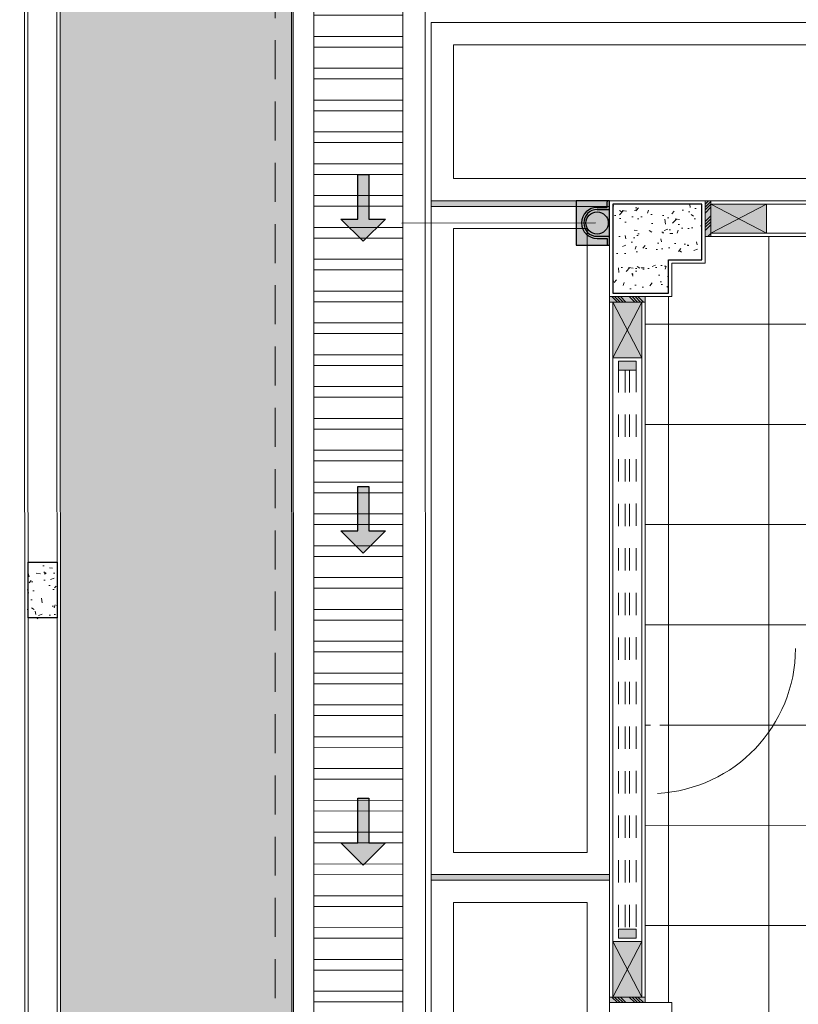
# Model space of a CAD drawing. Header units: millimetres. Extents: x -8931983 to 9630244, y 4 to 18563053.
# Tile 91 of 256: x 349090.89 to 349094.38, y 9281983.6 to 9281988.02. Entities that reach past the tile are written whole.
import ezdxf

# ---------------------------------------------------------------- set-up
doc = ezdxf.new("R2010")
doc.units = ezdxf.units.MM
doc.set_wipeout_variables(frame=1)
for name, pattern in [('01 nivel$0$HIDDEN2', [0.1875, 0.125, -0.0625]), ('CONTINUA', [0]), ('DASHED2', [0.375, 0.25, -0.125])]:
    doc.linetypes.add(name, pattern=pattern)
for name, color, linetype, lineweight in [('.', 7, 'Continuous', 0), ('0_ CUNETAS', 151, 'Continuous', 5), ('0_MUROS 2 BAJOS', 150, 'Continuous', 9), ('0_PROYECCIONES 1', 1, 'DASHED2', 0), ('0_VANOS', 30, 'Continuous', 9), ('Cerco Perimetrico', 151, 'Continuous', 18), ('COLUMNAS', 3, 'Continuous', 35), ('COLUMNETAS TOP', 253, 'Continuous', 0), ('CUNETAS', 5, 'Continuous', 0), ('HIERVA', 108, 'Continuous', 0), ('JUNTAS DE DILATACIÓN', 160, 'CONTINUA', 9), ('MURO', 133, 'Continuous', 15), ('TARRAJEO', 32, 'Continuous', 0), ('vereda', 254, 'Continuous', 5)]:
    doc.layers.add(name, color=color, linetype=linetype, lineweight=lineweight)
for name, color, linetype, lineweight, true_color in [('0_COLUMNA ACHURADO', 250, 'Continuous', 0, 0x363636), ('0_TEXTURA PISOS', 252, 'Continuous', 0, 0x8c8c8c), ('tuberia des. fluvial ftt', 169, 'Continuous', 0, 0x232d53)]:
    doc.layers.add(name, color=color, linetype=linetype, lineweight=lineweight, true_color=true_color)
doc.layers.add('COLUMNA T.E', color=6, linetype='Continuous')

# ---------------------------------------------------------------- blocks, each defined once
blk = doc.blocks.new('*U3857')
at = {"layer": '.', "lineweight": 30}
h = blk.add_hatch(color=1, dxfattribs=at)
h.dxf.hatch_style = 1
h.paths.add_polyline_path([(-0.0249999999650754, -0.0500000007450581), (-0.0999999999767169, -0.0500000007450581), (0, -0.150000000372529), (0.1000000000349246, -0.0500000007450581), (0.0250000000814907, -0.0500000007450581), (0.0250000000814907, 0.1499999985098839), (-0.0249999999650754, 0.1499999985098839)])
at = {"layer": '0_ CUNETAS', "color": 1, "lineweight": 30}
blk.add_lwpolyline([(-0.099999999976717, -0.0500000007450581), (-0.0249999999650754, -0.0500000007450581), (-0.0249999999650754, 0.1499999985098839), (0.0250000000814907, 0.1499999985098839), (0.0250000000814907, -0.0500000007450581), (0.1000000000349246, -0.0500000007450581), (0, -0.150000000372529)], close=True, dxfattribs=at)
blk = doc.blocks.new('*U3858')
at = {"layer": '0_ CUNETAS', "color": 0, "linetype": 'ByBlock', "lineweight": -2, "transparency": 16777216}
for p in [(4.2e-15, 68.6), (4.1e-15, 67.19999999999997), (4e-15, 65.8)]:
    blk.add_blockref('*U3857', p, dxfattribs=at)
blk = doc.blocks.new('red drenaje')
at = {"layer": '0_ CUNETAS', "lineweight": 0}
h = blk.add_hatch(dxfattribs=at)
h.set_pattern_fill('ANSI32', color=256, scale=0.015, angle=135)
h.set_pattern_definition([(180, (7.25291264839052, 111.2328040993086), (0, -0.142875), []), (180, (7.205287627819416, 111.2804291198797), (0, -0.142875), [])])
h.paths.add_polyline_path([(-58.43200155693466, 109.0031581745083), (-58.83198575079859, 109.0031581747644), (-58.82512989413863, 56.72354690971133), (-58.42512981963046, 56.72349707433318)])
for p, q in [((-58.92505681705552, 56.62337250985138, -4.399712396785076), (-58.9320095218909, 109.1031581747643, -4.399712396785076)), ((-58.32503028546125, 56.62367148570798, -4.399712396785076), (-58.33188565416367, 109.1031581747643, -4.399712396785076))]:
    blk.add_line(p, q, dxfattribs=at)
at = {"layer": '0_ CUNETAS', "lineweight": 0, "elevation": -24.94835000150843}
blk.add_lwpolyline([(-58.43200155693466, 109.0031581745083), (-58.83198575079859, 109.0031581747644), (-58.82512989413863, 56.72354690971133), (-58.42512981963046, 56.72349707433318)], close=True, dxfattribs=at)
at = {"layer": '0_ CUNETAS', "lineweight": 0}
blk.add_blockref('*U3858', (-58.60489153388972, 0.5706810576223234, -24.94835000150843), dxfattribs=at)
blk = doc.blocks.new('VEREDAA PG EDF 09')
at = {"layer": '.', "true_color": 0x939598}
h = blk.add_hatch(color=252, dxfattribs=at)
h.dxf.hatch_style = 1
h.paths.add_polyline_path([(-7.030000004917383, -0.8253999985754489), (-7.030000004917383, -0.7999999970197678), (-7.830000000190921, -0.7999999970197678), (-7.830000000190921, -0.8253999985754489)])
h = blk.add_hatch(color=252, dxfattribs=at)
h.dxf.hatch_style = 1
h.paths.add_polyline_path([(-7.030000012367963, -3.85080000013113), (-7.030000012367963, -3.825399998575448), (-7.830000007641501, -3.825399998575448), (-7.830000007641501, -3.85080000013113)])
at = {"layer": '0_TEXTURA PISOS'}
h = blk.add_hatch(dxfattribs=at)
h.set_pattern_fill('ANGLE', color=256, angle=180)
h.set_pattern_definition([(180, (2898.408563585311, -266.9271682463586), (-9e-16, -6.985), [5.08, -1.905]), (270, (2898.408563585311, -266.9271682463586), (6.985, -1.3e-15), [5.08, -1.905])])
h.paths.add_polyline_path([(-7.030000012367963, -3.85080000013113), (-7.030000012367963, -3.825399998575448), (-7.830000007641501, -3.825399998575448), (-7.830000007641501, -3.85080000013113)])
at = {"layer": 'vereda'}
for p, q in [((-7.830000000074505, -0.7999999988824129), (-7.830000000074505, -3.7252903e-09)), ((-7.830000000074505, -3.7252903e-09), (-5.752399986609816, -3.7252903e-09)), ((-7.730000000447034, -0.699999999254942), (-7.730000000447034, -0.1000000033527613)), ((-7.730000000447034, -0.1000000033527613), (-5.852399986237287, -0.1000000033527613)), ((-5.852399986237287, -0.699999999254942), (-7.730000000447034, -0.699999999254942)), ((-5.752399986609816, -0.7999999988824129), (-7.830000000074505, -0.7999999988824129)), ((-7.830000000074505, -3.825399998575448, -726.0150417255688), (-7.830000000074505, -0.8253999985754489, -726.0150417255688)), ((-7.830000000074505, -0.8253999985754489, -726.0150417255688), (-7.030000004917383, -0.8253999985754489, -726.0150417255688)), ((-7.030000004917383, -0.8253999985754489, -726.0150417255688), (-7.030000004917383, -3.825399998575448, -726.0150417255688)), ((-7.730000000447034, -3.725399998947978, -726.0150417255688), (-7.730000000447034, -0.9253999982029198, -726.0150417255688)), ((-7.730000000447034, -0.9253999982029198, -726.0150417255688), (-7.130000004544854, -0.9253999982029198, -726.0150417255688)), ((-7.130000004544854, -0.9253999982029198, -726.0150417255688), (-7.130000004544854, -3.725399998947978, -726.0150417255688)), ((-7.130000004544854, -3.725399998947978, -726.0150417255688), (-7.730000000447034, -3.725399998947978, -726.0150417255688)), ((-7.030000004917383, -3.825399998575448, -726.0150417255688), (-7.830000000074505, -3.825399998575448, -726.0150417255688)), ((-7.830000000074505, -6.850799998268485, -726.0150417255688), (-7.830000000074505, -3.850799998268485, -726.0150417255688)), ((-7.830000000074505, -3.850799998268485, -726.0150417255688), (-7.030000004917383, -3.850799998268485, -726.0150417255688)), ((-7.030000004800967, -6.850799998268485, -726.0150417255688), (-7.030000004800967, -3.850799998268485, -726.0150417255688)), ((-7.730000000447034, -6.750799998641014, -726.0150417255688), (-7.730000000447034, -3.950799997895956, -726.0150417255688)), ((-7.730000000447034, -3.950799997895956, -726.0150417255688), (-7.130000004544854, -3.950799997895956, -726.0150417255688)), ((-7.130000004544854, -3.950799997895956, -726.0150417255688), (-7.130000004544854, -6.750799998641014, -726.0150417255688))]:
    blk.add_line(p, q, dxfattribs=at)
at = {"layer": 'vereda', "elevation": -726.0150417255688}
for points in [[(-7.030000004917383, -0.8253999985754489), (-7.030000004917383, -0.7999999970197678), (-7.830000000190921, -0.7999999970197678), (-7.830000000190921, -0.8253999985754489)], [(-7.030000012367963, -3.85080000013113), (-7.030000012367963, -3.825399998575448), (-7.830000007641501, -3.825399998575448), (-7.830000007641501, -3.85080000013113)]]:
    blk.add_lwpolyline(points, close=True, dxfattribs=at)
blk = doc.blocks.new('FENENFONFNK')
at = {"layer": '.', "true_color": 0xadddf7, "transparency": 33554572}
h = blk.add_hatch(color=141, dxfattribs=at)
h.dxf.hatch_style = 1
h.paths.add_polyline_path([(-5.375000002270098, -0.0005683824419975), (-5.400000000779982, -0.0005683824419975), (-5.400000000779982, -0.1605683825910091), (-5.375000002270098, -0.1605683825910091)])
h = blk.add_hatch(color=141, dxfattribs=at)
h.dxf.hatch_style = 1
h.paths.add_polyline_path([(-5.830000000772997, -0.4299999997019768), (-5.830000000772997, -0.4549999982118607), (-5.670000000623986, -0.4549999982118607), (-5.670000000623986, -0.4299999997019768)])
h = blk.add_hatch(color=141, dxfattribs=at)
h.dxf.hatch_style = 1
h.paths.add_polyline_path([(-5.830000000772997, -3.575000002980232), (-5.830000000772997, -3.600000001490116), (-5.670000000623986, -3.600000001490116), (-5.670000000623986, -3.575000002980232)])
at = {"linetype": 'Continuous', "true_color": 0xffffff}
blk.add_hatch(color=7, dxfattribs=at).paths.add_polyline_path([(-5.980000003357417, -7.674098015e-07), (-5.97999999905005, -0.2000007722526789), (-5.830000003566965, -0.2000007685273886), (-5.830000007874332, -7.636845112e-07)])
at = {"linetype": 'Continuous', "true_color": 0xbebebe}
for points in [[(-5.789983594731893, -0.7205683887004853), (-5.709983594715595, -0.7205683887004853), (-5.709983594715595, -0.7605683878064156), (-5.789983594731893, -0.7605683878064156)], [(-5.789983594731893, -3.27000000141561), (-5.709983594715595, -3.27000000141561), (-5.709983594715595, -3.310000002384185), (-5.789983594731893, -3.310000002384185)]]:
    blk.add_hatch(color=9, dxfattribs=at).paths.add_polyline_path(points)
at = {"layer": '0_COLUMNA ACHURADO'}
h = blk.add_hatch(dxfattribs=at)
h.set_pattern_fill('AR-CONC', color=256, scale=0.00088)
h.set_pattern_definition([(50, (-6.296485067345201, -0.4103450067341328), (0.1603225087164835, -0.0140263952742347), [0.016764, -0.184404]), (355, (-6.296485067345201, -0.4103450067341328), (-0.031014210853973, 0.1681300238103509), [0.0134112, -0.1475237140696]), (100.4514446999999, (-6.283124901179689, -0.4115138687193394), (0.1293082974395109, 0.1541036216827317), [0.014247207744, -0.1567194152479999]), (46.1842, (-6.296485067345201, -0.3656410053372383), (0.2385495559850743, -0.0369972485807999), [0.025146, -0.2766059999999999]), (96.63555761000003, (-6.276605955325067, -0.3687240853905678), (0.2089156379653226, 0.2177349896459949), [0.0213708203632, -0.2350793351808]), (351.18415117, (-6.296485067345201, -0.3656410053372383), (0.2089156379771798, 0.2177349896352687), [0.0201167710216, -0.2212845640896]), (21, (-6.274133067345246, -0.3768170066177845), (0.1334206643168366, -0.0899933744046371), [0.016764, -0.184404]), (326, (-6.274133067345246, -0.3768170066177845), (0.0543857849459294, 0.1620854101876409), [0.0134112, -0.1475231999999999]), (71.451445, (-6.263014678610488, -0.3843164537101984), (0.1878064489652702, 0.0720920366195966), [0.014247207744, -0.1567191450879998]), (37.5, (-6.296485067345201, -0.4103450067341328), (0.0027179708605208, 0.0744084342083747), [0, -0.14573504, 0, -0.1497584, 0, -0.148082]), (7.499999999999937, (-6.296485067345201, -0.4103450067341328), (0.0588013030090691, 0.0881589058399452), [0, -0.0853846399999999, 0, -0.1423822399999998, 0, -0.0564388]), (327.5, (-6.346330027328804, -0.4103450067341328), (0.1193197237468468, -0.0050412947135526), [0, -0.05588, 0, -0.1743456, 0, -0.2313432]), (317.5, (-6.368682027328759, -0.4103450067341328), (0.1303536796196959, 0.0223753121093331), [0, -0.072644, 0, -0.11578336, 0, -0.1642872])])
h.paths.add_polyline_path([(-5.565000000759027, -0.2650000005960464), (-5.415000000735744, -0.2650000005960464), (-5.415000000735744, -0.0150000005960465), (-5.815000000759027, -0.0150000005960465), (-5.815000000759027, -0.4150000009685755), (-5.565000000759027, -0.4150000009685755)])
at = {"layer": '0_TEXTURA PISOS'}
h = blk.add_hatch(dxfattribs=at)
h.set_pattern_fill('_USER', color=256, scale=0.45, angle=180, style=0, double=1, pattern_type=0)
h.set_pattern_definition([(180, (0, 0), (-1e-16, -0.45), []), (270, (0, 0), (0.45, -1e-16), [])])
h.paths.add_polyline_path([(1.6793204e-09, -0.4700008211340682), (-0.0398963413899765, -0.4700001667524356), (-0.0398963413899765, -0.4700009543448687), (-0.1000006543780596, -0.4700009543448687), (-0.1000010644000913, -0.4949991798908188), (-1.050001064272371, -0.4949835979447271), (-1.050000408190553, -0.454983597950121), (-0.1198963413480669, -0.4549988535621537), (-0.1198963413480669, -0.4300004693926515), (-0.2800000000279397, -0.4299999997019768), (-0.2800000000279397, -0.2800000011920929), (-0.4299999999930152, -0.2800000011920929), (-0.429999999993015, -0.1605683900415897), (-5.400000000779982, -0.1605683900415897), (-5.400000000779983, -0.2800000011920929), (-5.550000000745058, -0.2800000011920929), (-5.550000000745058, -0.4299999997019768), (-5.670000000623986, -0.4299999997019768), (-5.670000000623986, -3.600000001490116), (-5.550000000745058, -3.600000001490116), (-5.549999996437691, -3.870568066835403), (-4.095044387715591, -3.870568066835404), (-4.094992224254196, -2.070568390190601), (-4.969999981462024, -2.070568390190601), (-4.969999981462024, -1.910568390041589), (-1.060021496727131, -1.910571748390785), (-1.060021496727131, -2.070568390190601), (-1.735031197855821, -2.070568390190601), (-1.735044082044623, -3.870568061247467), (-0.2800000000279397, -3.870568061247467), (-0.2800000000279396, -3.600000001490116), (-0.1600000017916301, -3.600000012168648), (-0.1599999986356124, -1.430568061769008), (1.4703548e-09, -1.430570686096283)])
h.paths.add_polyline_path([(-0.0398963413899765, -1.39063019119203), (-0.0398963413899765, -1.429999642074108), (-0.1198963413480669, -1.429999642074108), (-0.1198963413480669, -1.389999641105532), (-0.0398963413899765, -1.389999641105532)], flags=16)
edge = h.paths.add_edge_path(flags=16)
edge.add_ellipse((-2.513204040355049, -0.4602022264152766), major_axis=(-0.25999950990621, 0.0005048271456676), ratio=0.7115384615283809, start_angle=-88.31656131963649, end_angle=268.5865549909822, ccw=False)
edge.add_line((-2.518280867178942, -0.27523245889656), (-2.518272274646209, -0.2708070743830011))
edge.add_line((-2.518272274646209, -0.2708070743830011), (-2.569882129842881, -0.2707068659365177))
edge.add_arc((-2.560288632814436, -0.2457254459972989), 0.0267601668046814, 110.78555611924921, 248.9919477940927, ccw=False)
edge.add_line((-2.569785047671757, -0.2207069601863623), (-2.456565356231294, -0.2209267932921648))
edge.add_arc((-2.466158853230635, -0.2459082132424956), 0.0267601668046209, -69.2144438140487, 68.99194786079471, ccw=False)
edge.add_line((-2.45666243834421, -0.2709266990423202), (-2.508272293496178, -0.2708264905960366))
edge.add_line((-2.508272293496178, -0.2708264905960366), (-2.508280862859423, -0.2752399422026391))
edge = h.paths.add_edge_path(flags=0)
edge.add_ellipse((-2.513204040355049, -0.4602022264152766), major_axis=(-0.2499995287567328, 0.0004854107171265), ratio=0.699999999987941, start_angle=-88.22039327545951, end_angle=268.5058035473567, ccw=False)
edge.add_line((-2.518300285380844, -0.2852333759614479), (-2.523327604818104, -0.3301524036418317))
edge.add_arc((-2.513389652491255, -0.3312646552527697), 0.0100000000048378, 173.6140544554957, 366.1617583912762)
edge.add_line((-2.503447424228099, -0.3301912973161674), (-2.508300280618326, -0.2852405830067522))
h.paths.add_polyline_path([(-2.453064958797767, -0.2459336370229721), (-2.463874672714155, -0.2645729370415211), (-2.485421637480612, -0.2645311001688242), (-2.496158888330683, -0.2458499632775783), (-2.485349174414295, -0.2272106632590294), (-2.463802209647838, -0.2272525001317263)], flags=0)
h.paths.add_polyline_path([(-2.465961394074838, -0.2509086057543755), (-2.474631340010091, -0.2558917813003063), (-2.483281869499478, -0.2508749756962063), (-2.483262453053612, -0.240874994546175), (-2.474592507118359, -0.235891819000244), (-2.465941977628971, -0.2409086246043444)], flags=0)
h.paths.add_polyline_path([(-2.533107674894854, -0.4105714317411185, -1), (-2.493107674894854, -0.4105714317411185, -1)], flags=0)
h.paths.add_polyline_path([(-3.518390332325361, -1.549704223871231, -1), (-3.718390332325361, -1.549704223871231, -1)], flags=16)
h.paths.add_polyline_path([(-2.529416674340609, -0.2457853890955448), (-2.540226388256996, -0.2644246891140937), (-2.561773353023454, -0.2643828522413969), (-2.572510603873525, -0.245701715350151), (-2.56170088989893, -0.2270624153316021), (-2.540153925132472, -0.227104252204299)], flags=0)
h.paths.add_polyline_path([(-2.542313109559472, -0.2507603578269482), (-2.550983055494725, -0.255743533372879), (-2.559633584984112, -0.2507267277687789), (-2.559614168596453, -0.2407267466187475), (-2.5509442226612, -0.2357435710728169), (-2.542293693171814, -0.240760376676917)], flags=0)
edge = h.paths.add_edge_path(flags=16)
edge.add_ellipse((-0.9691497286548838, -3.870568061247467), major_axis=(-2.7361073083e-06, -0.3818181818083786), ratio=0.9565217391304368, start_angle=152.5797530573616, end_angle=207.4202469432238, ccw=False)
edge.add_ellipse((-0.8502959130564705, -3.641478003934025), major_axis=(-8.685186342e-07, -0.1211999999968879), ratio=0.9565217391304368, start_angle=90, end_angle=152.5797537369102, ccw=False)
edge.add_line((-0.7343654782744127, -3.641478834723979), (-0.73436580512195, -3.687087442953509))
edge.add_ellipse((-0.8504527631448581, -3.687296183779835), major_axis=(0.116065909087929, -8.317277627e-07), ratio=0.7836456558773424, start_angle=270, end_angle=360, ccw=False)
edge.add_line((-0.8504534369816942, -3.778250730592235), (-0.947486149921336, -3.778250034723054))
edge.add_line((-0.947486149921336, -3.778250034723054), (-0.9441493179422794, -3.813250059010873))
edge.add_arc((-0.9691493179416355, -3.813249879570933), 0.0250000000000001, 179.999588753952, 359.99958875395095, ccw=False)
edge.add_line((-0.9941493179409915, -3.813249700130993), (-0.9908119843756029, -3.778249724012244))
edge.add_line((-0.9908119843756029, -3.778249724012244), (-1.087844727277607, -3.778249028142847))
edge.add_ellipse((-1.087844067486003, -3.687294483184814), major_axis=(0.116065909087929, -8.317277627e-07), ratio=0.7836456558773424, start_angle=180, end_angle=270, ccw=False)
edge.add_line((-1.203931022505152, -3.68708407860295), (-1.203930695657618, -3.64147546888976))
edge.add_ellipse((-1.08800026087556, -3.641476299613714), major_axis=(-8.685186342e-07, -0.1211999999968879), ratio=0.9565217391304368, start_angle=207.4202462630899, end_angle=270, ccw=False)
edge = h.paths.add_edge_path(flags=16)
edge.add_ellipse((-3.36320403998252, -0.4601961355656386), major_axis=(-0.25999950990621, 0.0005048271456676), ratio=0.7115384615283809, start_angle=-88.31656131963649, end_angle=268.5865549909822, ccw=False)
edge.add_line((-3.368280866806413, -0.275226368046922), (-3.36827227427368, -0.2708009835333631))
edge.add_line((-3.36827227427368, -0.2708009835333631), (-3.419882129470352, -0.2707007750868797))
edge.add_arc((-3.410288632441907, -0.2457193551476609), 0.0267601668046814, 110.78555611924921, 248.9919477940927, ccw=False)
edge.add_line((-3.419785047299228, -0.2207008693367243), (-3.306565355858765, -0.2209207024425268))
edge.add_arc((-3.316158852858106, -0.2459021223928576), 0.0267601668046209, -69.2144438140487, 68.99194786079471, ccw=False)
edge.add_line((-3.306662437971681, -0.2709206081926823), (-3.35827229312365, -0.2708203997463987))
edge.add_line((-3.35827229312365, -0.2708203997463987), (-3.358280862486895, -0.2752338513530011))
edge = h.paths.add_edge_path(flags=0)
edge.add_ellipse((-3.36320403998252, -0.4601961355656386), major_axis=(-0.2499995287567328, 0.0004854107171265), ratio=0.699999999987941, start_angle=-88.22039327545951, end_angle=268.5058035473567, ccw=False)
edge.add_line((-3.368300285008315, -0.28522728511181), (-3.373327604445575, -0.3301463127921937))
edge.add_arc((-3.363389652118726, -0.3312585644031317), 0.0100000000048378, 173.6140544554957, 366.1617583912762)
edge.add_line((-3.35344742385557, -0.3301852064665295), (-3.358300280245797, -0.2852344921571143))
h.paths.add_polyline_path([(-0.9516482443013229, -3.663433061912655, -1), (-0.9866482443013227, -3.663433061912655, -1)], flags=0)
h.paths.add_polyline_path([(-0.9580485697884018, -3.708849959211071), (-0.9514191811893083, -3.761783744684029, 0.545545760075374), (-0.9868787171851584, -3.761783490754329), (-0.9802485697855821, -3.708849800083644, -0.8825662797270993)], flags=0)
h.paths.add_polyline_path([(-3.303064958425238, -0.2459275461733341), (-3.313874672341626, -0.2645668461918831), (-3.335421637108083, -0.2645250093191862), (-3.346158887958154, -0.2458438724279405), (-3.335349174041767, -0.2272045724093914), (-3.313802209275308, -0.2272464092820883)], flags=0)
h.paths.add_polyline_path([(-3.315961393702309, -0.2509025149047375), (-3.324631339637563, -0.2558856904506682), (-3.333281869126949, -0.2508688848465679), (-3.333262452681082, -0.2408689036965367), (-3.32459250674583, -0.2358857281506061), (-3.315941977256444, -0.240902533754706)], flags=0)
h.paths.add_polyline_path([(-3.383107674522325, -0.4105653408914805, -1), (-3.343107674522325, -0.4105653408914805, -1)], flags=0)
h.paths.add_polyline_path([(-0.9555490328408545, -3.773468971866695), (-0.9555491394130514, -3.788339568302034), (-0.9827491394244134, -3.788339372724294), (-0.9827490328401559, -3.773468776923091, -1)], flags=0)
h.paths.add_polyline_path([(-3.37941667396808, -0.2457792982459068), (-3.390226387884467, -0.2644185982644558), (-3.411773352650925, -0.2643767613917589), (-3.422510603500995, -0.2456956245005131), (-3.4117008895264, -0.2270563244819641), (-3.390153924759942, -0.227098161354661)], flags=0)
h.paths.add_polyline_path([(-3.392313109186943, -0.2507542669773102), (-3.400983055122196, -0.2557374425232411), (-3.409633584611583, -0.2507206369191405), (-3.409614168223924, -0.2407206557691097), (-3.400944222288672, -0.2357374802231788), (-3.392293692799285, -0.2407542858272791)], flags=0)
h.paths.add_polyline_path([(-3.411896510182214, -1.743609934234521), (-2.41862229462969, -1.743609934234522), (-2.41862229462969, -1.559803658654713), (-3.411896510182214, -1.559803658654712)], flags=24)
h.paths.add_polyline_path([(-3.662526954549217, -1.400330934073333), (-2.224054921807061, -1.400330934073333), (-2.224054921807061, -1.090099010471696), (-3.662526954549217, -1.090099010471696)], flags=24)
h.paths.add_polyline_path([(-3.885753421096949, -1.067031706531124), (-1.981319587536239, -1.067031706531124), (-1.981319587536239, -0.7565951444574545), (-3.885753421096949, -0.7565951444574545)], flags=24)
h.paths.add_polyline_path([(-3.386074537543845, -1.558988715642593), (-2.467452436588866, -1.558988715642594), (-2.467452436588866, -1.375182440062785), (-3.386074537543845, -1.375182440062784)], flags=24)
at = {"layer": 'COLUMNETAS TOP', "true_color": 0xc0c0c0}
for points in [[(-5.124999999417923, -0.0155680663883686), (-5.374999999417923, -0.0155680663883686), (-5.374999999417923, -0.1455680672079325), (-5.124999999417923, -0.1455680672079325)], [(-5.814999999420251, -0.7049999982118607), (-5.684999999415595, -0.7049999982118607), (-5.684999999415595, -0.4549999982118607), (-5.814999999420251, -0.4549999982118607)], [(-5.814999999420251, -3.325000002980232), (-5.814999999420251, -3.575000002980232), (-5.684999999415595, -3.575000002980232), (-5.684999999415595, -3.325000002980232)]]:
    blk.add_hatch(color=9, dxfattribs=at).paths.add_polyline_path(points)
at = {"layer": 'JUNTAS DE DILATACIÓN'}
h = blk.add_hatch(dxfattribs=at)
h.set_pattern_fill('ANSI34', color=256, scale=0.0029, angle=0.0939636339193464)
h.set_pattern_definition([(45.09396363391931, (-5592.320869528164, -1533.142463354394), (-0.0391281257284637, 0.0389999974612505), []), (45.09396363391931, (-5592.307848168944, -1533.142441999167), (-0.0391281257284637, 0.0389999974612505), []), (45.09396363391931, (-5592.294826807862, -1533.142420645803), (-0.0391281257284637, 0.0389999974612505), []), (45.09396363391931, (-5592.281805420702, -1533.142399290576), (-0.0391281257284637, 0.0389999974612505), [])])
h.paths.add_polyline_path([(-5.375000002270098, -0.0005683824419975), (-5.400000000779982, -0.0005683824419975), (-5.400000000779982, -0.1605683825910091), (-5.375000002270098, -0.1605683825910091)])
h = blk.add_hatch(dxfattribs=at)
h.set_pattern_fill('ANSI34', color=256, scale=0.0029, angle=90.09396363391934)
h.set_pattern_definition([(135.0939636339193, (1527.311894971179, -5587.375869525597), (-0.0389999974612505, -0.0391281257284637), []), (135.0939636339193, (1527.311873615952, -5587.362848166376), (-0.0389999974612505, -0.0391281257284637), []), (135.0939636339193, (1527.311852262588, -5587.349826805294), (-0.0389999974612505, -0.0391281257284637), []), (135.0939636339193, (1527.311830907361, -5587.336805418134), (-0.0389999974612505, -0.0391281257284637), [])])
h.paths.add_polyline_path([(-5.830000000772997, -0.4299999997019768), (-5.830000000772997, -0.4549999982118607), (-5.670000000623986, -0.4549999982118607), (-5.670000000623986, -0.4299999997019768)])
h = blk.add_hatch(dxfattribs=at)
h.set_pattern_fill('ANSI34', color=256, scale=0.0029, angle=90.09396363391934)
h.set_pattern_definition([(135.0939636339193, (1527.311894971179, -5590.520869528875), (-0.0389999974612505, -0.0391281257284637), []), (135.0939636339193, (1527.311873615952, -5590.507848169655), (-0.0389999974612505, -0.0391281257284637), []), (135.0939636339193, (1527.311852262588, -5590.494826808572), (-0.0389999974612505, -0.0391281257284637), []), (135.0939636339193, (1527.311830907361, -5590.481805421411), (-0.0389999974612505, -0.0391281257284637), [])])
h.paths.add_polyline_path([(-5.830000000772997, -3.575000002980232), (-5.830000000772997, -3.600000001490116), (-5.670000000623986, -3.600000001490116), (-5.670000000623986, -3.575000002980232)])
at = {"layer": '0_MUROS 2 BAJOS', "lineweight": 30, "elevation": 0.0813245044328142}
blk.add_lwpolyline([(-5.980000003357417, -7.674098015e-07), (-5.97999999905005, -0.2000007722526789), (-5.830000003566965, -0.2000007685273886), (-5.830000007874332, -7.636845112e-07)], close=True, dxfattribs=at)
at = {"layer": '0_VANOS', "linetype": 'Continuous'}
for p, q in [((-5.789983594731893, -0.7605683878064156), (-5.789983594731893, -0.7205683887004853)), ((-5.709983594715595, -0.7205683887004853), (-5.789983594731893, -0.7205683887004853)), ((-5.709983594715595, -0.7205683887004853), (-5.709983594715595, -0.7605683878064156)), ((-5.709983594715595, -0.7605683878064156), (-5.789983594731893, -0.7605683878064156)), ((-5.789983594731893, -3.27000000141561), (-5.709983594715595, -3.27000000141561)), ((-5.789983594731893, -3.310000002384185), (-5.789983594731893, -3.27000000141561)), ((-5.709983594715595, -3.27000000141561), (-5.709983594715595, -3.310000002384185)), ((-5.709983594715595, -3.310000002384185), (-5.789983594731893, -3.310000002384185))]:
    blk.add_line(p, q, dxfattribs=at)
at = {"layer": '0_VANOS', "linetype": '01 nivel$0$HIDDEN2', "ltscale": 0.5}
for p, q in [((-5.789983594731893, -0.7605683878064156), (-5.789983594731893, -3.27000000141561)), ((-5.759983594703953, -0.7605683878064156), (-5.759983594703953, -3.27000000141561)), ((-5.739983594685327, -0.7605683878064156), (-5.739983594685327, -3.27000000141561)), ((-5.709983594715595, -0.7599378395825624), (-5.709983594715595, -3.269369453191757))]:
    blk.add_line(p, q, dxfattribs=at)
at = {"layer": '0_VANOS', "linetype": '01 nivel$0$HIDDEN2'}
blk.add_line((-5.709983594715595, -3.27000000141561), (-5.709983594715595, -3.310000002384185), dxfattribs=at)
at = {"layer": 'COLUMNAS', "color": 6, "lineweight": 30}
blk.add_lwpolyline([(-5.565000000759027, -0.2650000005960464), (-5.415000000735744, -0.2650000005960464), (-5.415000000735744, -0.0150000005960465), (-5.815000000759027, -0.0150000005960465), (-5.815000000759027, -0.4150000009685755), (-5.565000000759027, -0.4150000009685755), (-5.565000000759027, -0.2650000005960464)], dxfattribs=at)
at = {"layer": 'COLUMNETAS TOP'}
for p, q in [((-5.374999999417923, -0.0155680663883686), (-5.124999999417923, -0.0155680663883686)), ((-5.374999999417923, -0.1455680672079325), (-5.374999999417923, -0.0155680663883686)), ((-5.374999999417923, -0.0155680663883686), (-5.374999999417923, -0.1455680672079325)), ((-5.124999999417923, -0.0155680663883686), (-5.374999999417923, -0.0155680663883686)), ((-5.124999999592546, -0.0155680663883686), (-5.374999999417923, -0.1455680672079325)), ((-5.374999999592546, -0.0155680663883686), (-5.124999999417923, -0.1455680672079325)), ((-5.124999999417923, -0.0155680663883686), (-5.124999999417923, -0.1455680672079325)), ((-5.124999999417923, -0.1455680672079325), (-5.374999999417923, -0.1455680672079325)), ((-5.374999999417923, -0.1455680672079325), (-5.124999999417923, -0.1455680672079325)), ((-5.684999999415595, -0.4549999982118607), (-5.814999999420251, -0.4549999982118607)), ((-5.814999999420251, -0.4549999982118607), (-5.814999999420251, -0.7049999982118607)), ((-5.814999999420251, -0.4549999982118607), (-5.684999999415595, -0.4549999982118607)), ((-5.684999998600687, -0.7049999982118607), (-5.814999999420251, -0.4549999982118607)), ((-5.684999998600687, -0.4549999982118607), (-5.814999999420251, -0.7049999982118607)), ((-5.684999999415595, -0.7049999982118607), (-5.684999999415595, -0.4549999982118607)), ((-5.684999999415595, -0.4549999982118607), (-5.684999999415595, -0.7049999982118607)), ((-5.814999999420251, -0.7049999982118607), (-5.684999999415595, -0.7049999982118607)), ((-5.814999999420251, -3.325000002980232), (-5.684999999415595, -3.325000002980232)), ((-5.814999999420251, -3.575000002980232), (-5.814999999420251, -3.325000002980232)), ((-5.814999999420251, -3.325000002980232), (-5.814999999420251, -3.575000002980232)), ((-5.814999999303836, -3.325000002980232), (-5.684999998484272, -3.575000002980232)), ((-5.814999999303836, -3.575000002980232), (-5.684999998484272, -3.325000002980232)), ((-5.684999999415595, -3.325000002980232), (-5.684999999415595, -3.575000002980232)), ((-5.684999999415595, -3.575000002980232), (-5.684999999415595, -3.325000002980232)), ((-5.684999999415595, -3.575000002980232), (-5.814999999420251, -3.575000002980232)), ((-5.814999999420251, -3.575000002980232), (-5.684999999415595, -3.575000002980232))]:
    blk.add_line(p, q, dxfattribs=at)
at = {"layer": 'JUNTAS DE DILATACIÓN'}
for points in [[(-5.375000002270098, -0.0005683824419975), (-5.400000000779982, -0.0005683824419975), (-5.400000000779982, -0.1605683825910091), (-5.375000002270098, -0.1605683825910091)], [(-5.830000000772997, -0.4299999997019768), (-5.830000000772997, -0.4549999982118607), (-5.670000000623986, -0.4549999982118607), (-5.670000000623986, -0.4299999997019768)], [(-5.830000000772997, -3.575000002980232), (-5.830000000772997, -3.600000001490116), (-5.670000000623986, -3.600000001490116), (-5.670000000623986, -3.575000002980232)]]:
    blk.add_lwpolyline(points, close=True, dxfattribs=at)
at = {"layer": 'MURO'}
for p, q in [((-2.385000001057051, -0.0155680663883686), (-5.124999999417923, -0.0155680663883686)), ((-5.124999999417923, -0.1455680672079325), (-2.385000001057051, -0.1455680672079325)), ((-5.814999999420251, -0.7049999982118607), (-5.815000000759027, -3.325568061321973)), ((-5.684999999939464, -3.325568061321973), (-5.684999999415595, -0.7049999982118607))]:
    blk.add_line(p, q, dxfattribs=at)
at = {"layer": 'MURO', "color": 140, "true_color": 0x03a9ee}
for p, q in [((-5.124999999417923, -0.0155680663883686), (-5.124999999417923, -0.1450000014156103)), ((-5.684999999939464, -0.7049999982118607), (-5.815000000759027, -0.7049999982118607)), ((-5.815000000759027, -3.325000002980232), (-5.684999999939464, -3.325000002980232))]:
    blk.add_line(p, q, dxfattribs=at)
at = {"layer": 'TARRAJEO'}
for p, q in [((-5.400000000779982, -0.0005677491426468), (-0.454999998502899, -0.0005683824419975)), ((-5.400000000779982, -0.1605683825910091), (-2.799999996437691, -0.1605683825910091)), ((-5.829999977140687, -3.575000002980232), (-5.829999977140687, -0.4549999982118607))]:
    blk.add_line(p, q, dxfattribs=at)
for points in [[(-5.550000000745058, -0.2800000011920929), (-5.400000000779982, -0.2800000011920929), (-5.400000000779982, 0), (-5.830000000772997, 0), (-5.830000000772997, -0.4299999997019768), (-5.550000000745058, -0.4299999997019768)], [(-5.830000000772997, -4.030000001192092), (-5.550000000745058, -4.030000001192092), (-5.550000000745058, -3.600000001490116), (-5.830000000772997, -3.600000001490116)]]:
    blk.add_lwpolyline(points, close=True, dxfattribs=at)
at = {"layer": 'tuberia des. fluvial ftt', "color": 6, "lineweight": 30}
for p, q in [((-5.885452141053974, -0.0300007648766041, 0.0813245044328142), (-5.839994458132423, -0.0300007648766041, 0.0813245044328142)), ((-5.885452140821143, -0.0400007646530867, 0.0813245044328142), (-5.829994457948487, -0.0400007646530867, 0.0813245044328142)), ((-5.839994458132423, -0.0300007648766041, 0.0813245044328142), (-5.839994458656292, -0.0050007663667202, 0.0813245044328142)), ((-5.885452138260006, -0.1600007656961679, 0.0813245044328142), (-5.829994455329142, -0.1600007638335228, 0.0813245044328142)), ((-5.885452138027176, -0.1700007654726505, 0.0813245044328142), (-5.839994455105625, -0.1700007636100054, 0.0813245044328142)), ((-5.839994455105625, -0.1700007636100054, 0.0813245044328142), (-5.839994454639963, -0.1950007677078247, 0.0813245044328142))]:
    blk.add_line(p, q, dxfattribs=at)
at = {"layer": 'tuberia des. fluvial ftt', "color": 4, "lineweight": 30}
blk.add_circle((-5.885452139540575, -0.1000007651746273, 0.0813245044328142), 0.05, dxfattribs=at)
at = {"layer": 'tuberia des. fluvial ftt', "color": 6, "lineweight": 30}
for centre, radius, start, end in [((-5.885452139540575, -0.1000007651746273, 0.0813245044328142), 0.0699999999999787, 90.00000122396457, 270.0000012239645), ((-5.885452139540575, -0.1000007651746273, 0.0813245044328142), 0.06, 90.00000122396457, 270.0000012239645), ((-5.834994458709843, -0.0050007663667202, 0.0813245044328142), 0.0049999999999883, 1.1739387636e-06, 180.0000011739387), ((-5.834994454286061, -0.1950007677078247, 0.0813245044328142), 0.0049999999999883, 180.0000011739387, 1.1739387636e-06)]:
    blk.add_arc(centre, radius, start, end, dxfattribs=at)
at = {"layer": 'vereda'}
for p, q in [((-5.830000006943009, -0.0254007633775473, -726.0150417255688), (-5.830000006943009, -3.025400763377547, -726.0150417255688)), ((-5.830000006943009, -3.050800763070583, -726.0150417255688), (-5.830000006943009, -6.050800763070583, -726.0150417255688))]:
    blk.add_line(p, q, dxfattribs=at)
for points in [[(-5.669998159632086, -1.910568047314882), (-5.629998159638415, -1.9105687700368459), (-5.62999924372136, -1.9705687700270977), (-5.644999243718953, -1.9705684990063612), (-5.644999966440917, -2.010568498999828), (-5.669999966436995, -2.0105680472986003)], [(-4.969998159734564, -1.9105806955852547), (-5.0099981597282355, -1.9105799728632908), (-5.009999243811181, -1.9705799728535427), (-4.994999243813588, -1.9705802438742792), (-4.994999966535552, -2.0105802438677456), (-4.969999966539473, -2.010580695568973)]]:
    blk.add_wipeout(points).translate(0, 0, 441.5074041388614)
at = {"layer": 'TARRAJEO'}
blk.add_line((-5.670000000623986, -3.575000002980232), (-5.669999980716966, -0.4549999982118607), dxfattribs=at)
blk.add_wipeout([(-5.644999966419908, -2.0105684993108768), (-5.645011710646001, -2.6605684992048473), (-5.605011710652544, -2.6605692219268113), (-5.604999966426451, -2.010569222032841)]).translate(0, 0, 441.5074041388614)
blk.add_arc((-5.647642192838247, -2.008770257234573, 441.5074041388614), 0.6526447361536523, 272.9175368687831, 359.8411008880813)
blk = doc.blocks.new('GOEKOOEOG')
at = {"layer": '0_TEXTURA PISOS'}
blk.add_blockref('FENENFONFNK', (5.0058588e-09, -4.321336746e-07), dxfattribs=at)
at = {"layer": '0_PROYECCIONES 1', "ltscale": 0.7, "elevation": 2.3475195e-09}
blk.add_lwpolyline([(-7.329999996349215, -13.47999966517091), (-7.329999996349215, 1.299431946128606), (1.500000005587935, 1.299431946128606), (1.500000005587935, -13.47999966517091)], close=True, dxfattribs=at)

msp = doc.modelspace()

# ---------------------------------------------------------------- hatches: boundary and pattern name
at = {"layer": '0_COLUMNA ACHURADO'}
h = msp.add_hatch(dxfattribs=at)
h.set_pattern_fill('AR-CONC', color=256, scale=0.00088, angle=179.9999995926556)
h.set_pattern_definition([(229.9999995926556, (9631008.526562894, 8932864.534924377), (-0.1603225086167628, 0.0140263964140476), [0.016764, -0.184404]), (174.9999995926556, (9631008.526562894, 8932864.534924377), (0.0310142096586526, -0.1681300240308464), [0.0134112, -0.1475237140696]), (280.4514442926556, (9631008.513202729, 8932864.536093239), (-0.1293082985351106, -0.1541036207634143), [0.014247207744, -0.156719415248]), (226.1841995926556, (9631008.526562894, 8932864.490220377), (-0.2385495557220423, 0.036997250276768), [0.025146, -0.2766059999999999]), (276.6355572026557, (9631008.506683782, 8932864.493303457), (-0.2089156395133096, -0.2177349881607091), [0.0213708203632, -0.2350793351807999]), (171.1841507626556, (9631008.526562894, 8932864.490220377), (-0.2089156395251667, -0.2177349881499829), [0.0201167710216, -0.2212845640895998]), (200.9999995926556, (9631008.504210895, 8932864.501396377), (-0.1334206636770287, 0.0899933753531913), [0.016764, -0.184404]), (145.9999995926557, (9631008.504210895, 8932864.501396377), (-0.0543857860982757, -0.1620854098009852), [0.0134112, -0.1475232]), (251.4514445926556, (9631008.493092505, 8932864.508895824), (-0.1878064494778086, -0.0720920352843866), [0.014247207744, -0.1567191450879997]), (217.4999995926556, (9631008.526562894, 8932864.534924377), (-0.0027179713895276, -0.0744084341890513), [0, -0.14573504, 0, -0.1497584, 0, -0.148082]), (187.4999995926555, (9631008.526562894, 8932864.534924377), (-0.0588013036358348, -0.0881589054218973), [0, -0.08538464, 0, -0.14238224, 0, -0.0564388]), (147.4999995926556, (9631008.576407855, 8932864.534924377), (-0.1193197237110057, 0.0050412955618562), [0, -0.05588, 0, -0.1743456, 0, -0.2313432]), (137.4999995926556, (9631008.598759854, 8932864.534924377), (-0.1303536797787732, -0.0223753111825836), [0, -0.0726439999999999, 0, -0.1157833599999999, 0, -0.1642871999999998])])
h.paths.add_polyline_path([(349091.05566758, 9281985.581370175), (349090.925667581, 9281985.581370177), (349090.9256675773, 9281985.331370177), (349091.0556675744, 9281985.331370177)])

# ---------------------------------------------------------------- linework, layer by layer
at = {"layer": 'Cerco Perimetrico'}
for p, q in [((349090.9028522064, 9282031.357215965), (349090.959115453, 9281917.856386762)), ((349091.0328373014, 9282031.227215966), (349091.0890509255, 9281917.986386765))]:
    msp.add_line(p, q, dxfattribs=at)
at = {"layer": 'COLUMNA T.E', "lineweight": 30, "ltscale": 1.87}
msp.add_lwpolyline([(349090.9256675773, 9281985.331370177), (349090.925667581, 9281985.581370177), (349091.05566758, 9281985.581370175), (349091.0556675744, 9281985.331370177)], close=True, dxfattribs=at)
at = {"layer": 'TARRAJEO'}
for p, q in [((349090.887844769, 9282031.372215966), (349090.944122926, 9281917.841307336)), ((349091.0478447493, 9282031.212215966), (349091.1040434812, 9281918.001386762))]:
    msp.add_line(p, q, dxfattribs=at)

# ---------------------------------------------------------------- block references
at = {"lineweight": 5}
msp.add_blockref('VEREDAA PG EDF 09', (349100.5646656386, 9281988.004493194), dxfattribs=at)

# ---------------------------------------------------------------- next in the draw order: block references
msp.add_blockref('GOEKOOEOG', (349099.3646656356, 9281987.20449363), dxfattribs=at)

# ---------------------------------------------------------------- next in the draw order: hatches: boundary and pattern name
at = {"layer": 'HIERVA', "lineweight": 0, "true_color": 0x136734, "transparency": 33554610}
h = msp.add_hatch(dxfattribs=at)
h.set_pattern_fill('GRASS', color=116, scale=0.012, angle=-114.5065062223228)
h.set_pattern_definition([(335.4934937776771, (343646.5573252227, 9280804.513460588), (0.2855098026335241, 0.1067107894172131), [0.05715, -0.37390229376]), (290.4934937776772, (343646.5573252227, 9280804.513460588), (0.2855098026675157, 0.1067107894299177), [0.05715, -0.24765]), (20.49349377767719, (343646.5573252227, 9280804.513460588), (-0.1067107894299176, 0.2855098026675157), [0.05715, -0.24765])])
h.paths.add_polyline_path([(349092.7028102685, 9282027.104544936), (349092.1026864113, 9282027.104544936), (349092.1377236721, 9281918.001386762), (349091.1040434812, 9281918.001386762), (349091.0478447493, 9282031.212215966), (349161.7615172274, 9282031.212215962), (349161.761517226, 9281923.001386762), (349161.0004021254, 9281923.001386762), (349161.0004021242, 9281955.09947264), (349160.2045048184, 9281955.10139725), (349160.2044611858, 9281956.81947264), (349160.204548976, 9281957.044443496), (349160.2045489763, 9281978.669441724), (349160.2045489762, 9281988.056462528), (349160.0846663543, 9281988.05441862), (349160.0846663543, 9282030.769418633), (349092.6846663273, 9282030.769418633), (349092.6846663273, 9282027.32949244), (349092.7034627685, 9282027.32949244)])

# ---------------------------------------------------------------- next in the draw order: linework, layer by layer
at = {"layer": '0_ CUNETAS', "color": 251, "lineweight": 0, "true_color": 0x636466, "elevation": -4.318387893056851}
msp.add_lwpolyline([(349093.4725079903, 9281987.104489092), (349092.6034466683, 9281987.104055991)], dxfattribs=at)
at = {"layer": 'vereda', "elevation": -4.399712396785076}
msp.add_lwpolyline([(349092.7028102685, 9282027.104544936), (349092.1026864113, 9282027.104544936), (349092.1377236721, 9281918.001386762), (349091.1040434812, 9281918.001386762), (349091.0478447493, 9282031.212215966), (349161.7615172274, 9282031.212215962), (349161.761517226, 9281923.001386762), (349161.0004021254, 9281923.001386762), (349161.0004021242, 9281955.09947264), (349160.2044611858, 9281955.09947264), (349160.2045489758, 9281956.81947264), (349160.204548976, 9281957.044443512), (349160.2045442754, 9281978.669441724), (349160.2045489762, 9281988.056462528), (349160.0846663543, 9281988.05441862), (349160.0846662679, 9282030.769418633), (349092.6846663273, 9282030.769418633), (349092.6846663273, 9282027.32949244), (349092.7034627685, 9282027.32949244), (349092.7028102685, 9282027.104544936)], dxfattribs=at)

# ---------------------------------------------------------------- next in the draw order: block references
at = {"layer": 'CUNETAS', "color": 84, "lineweight": 30}
msp.add_blockref('red drenaje', (349151.0346959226, 9281918.001386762), dxfattribs=at)

doc.saveas('drawing.dxf')
